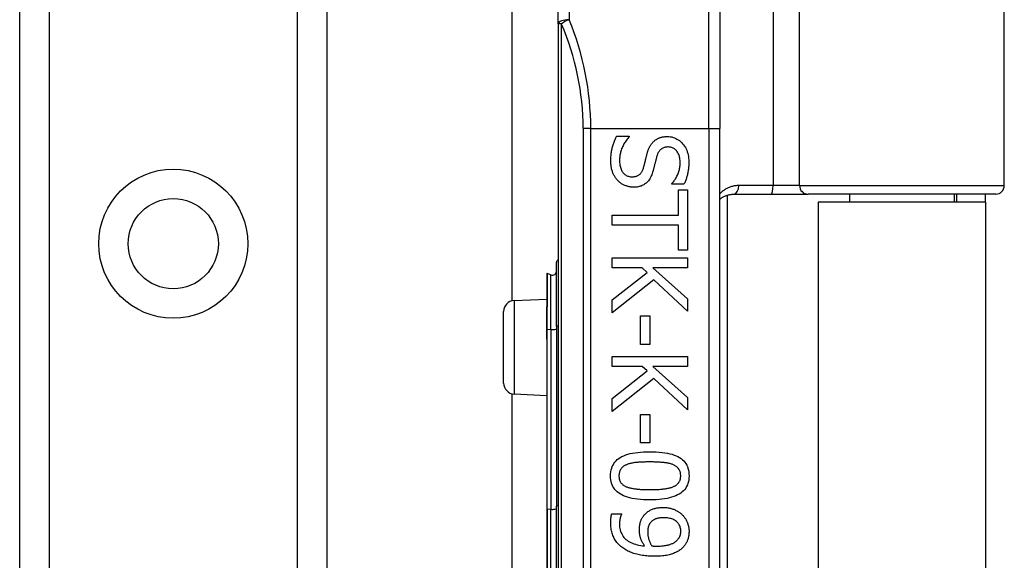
# Model space of a CAD drawing. Header units: inches. Extents: x 4 to 114, y 7 to 59.
# Tile 33 of 55: x 26.045 to 27.847, y 30.632 to 31.621. Entities that reach past the tile are written whole.
import ezdxf

# ---------------------------------------------------------------- set-up
doc = ezdxf.new("R2010")
doc.units = ezdxf.units.IN
doc.header["$MEASUREMENT"] = 0
doc.layers.add('Visible Edges(ANSI)', color=7, linetype='Continuous', lineweight=25)
doc.layers.add('Visible Tangent Edges(ANSI)', color=7, linetype='Continuous', lineweight=25)

msp = doc.modelspace()

# ---------------------------------------------------------------- linework, layer by layer
at = {"layer": 'Visible Edges(ANSI)'}
for p, q in [((26.045, 28.916), (26.045, 38.4278)), ((26.607, 38.4278), (26.607, 28.916)), ((26.9459, 31.1069), (26.9459, 36.237)), ((27.0305, 31.613), (27.0305, 31.9022)), ((27.8465, 31.3176), (27.8465, 31.9022)), ((27.3258, 31.8282), (27.3258, 31.4219)), ((27.0305, 31.613), (27.0305, 29.7308)), ((27.3258, 29.9219), (27.3258, 31.4219)), ((27.1374, 31.4082), (27.1604, 31.4082)), ((27.1604, 31.4082), (27.1604, 31.4069)), ((27.2385, 31.3199), (27.2385, 31.3212)), ((27.2604, 31.3199), (27.2385, 31.3199)), ((27.2506, 31.3099), (27.2669, 31.3099)), ((27.2506, 31.2637), (27.2506, 31.3099)), ((27.2669, 31.3099), (27.2669, 31.1992)), ((27.3396, 31.3), (27.3396, 30.0439)), ((27.3516, 31.3018), (27.42, 31.3018)), ((27.42, 31.3018), (27.4875, 31.3018)), ((27.8308, 31.3018), (27.4875, 31.3018)), ((27.5636, 31.3018), (27.5636, 31.2874)), ((27.7545, 31.3018), (27.7545, 31.2874)), ((27.759, 31.3018), (27.759, 31.2874)), ((27.812, 31.2874), (27.812, 31.3018)), ((27.812, 31.2874), (27.506, 31.2874)), ((27.506, 31.2874), (27.506, 30.0564)), ((27.812, 31.2874), (27.812, 30.0564)), ((27.1291, 31.2454), (27.1291, 31.2637)), ((27.1291, 31.2637), (27.2506, 31.2637)), ((27.2506, 31.2454), (27.1291, 31.2454)), ((27.2506, 31.1992), (27.2506, 31.2454)), ((27.1291, 31.1852), (27.2669, 31.1852)), ((27.1291, 31.1669), (27.1291, 31.1852)), ((27.2669, 31.1992), (27.2506, 31.1992)), ((27.2669, 31.1852), (27.2669, 31.1669)), ((27.0273, 31.0601), (27.0273, 31.1775)), ((27.1842, 31.1669), (27.1291, 31.1669)), ((27.1932, 31.1588), (27.1842, 31.1669)), ((27.2036, 31.1669), (27.2669, 31.1104)), ((27.2669, 31.1669), (27.2036, 31.1669)), ((27.0094, 31.1563), (27.0094, 31.0956)), ((27.0167, 31.1542), (27.0099, 31.1567)), ((27.1291, 31.1085), (27.1932, 31.1588)), ((27.2054, 31.1451), (27.1291, 31.0847)), ((27.2669, 31.088), (27.2054, 31.1451)), ((26.9497, 31.1074), (27.0094, 31.11)), ((27.0094, 31.0956), (27.0094, 31.095)), ((27.0094, 31.055), (27.0094, 31.095)), ((27.1291, 31.0847), (27.1291, 31.1085)), ((27.2669, 31.1104), (27.2669, 31.088)), ((26.9305, 30.9564), (26.9305, 31.0874)), ((27.181, 31.0793), (27.1978, 31.0793)), ((27.181, 31.0272), (27.181, 31.0793)), ((27.1978, 31.0793), (27.1978, 31.0272)), ((27.0273, 31.0601), (27.0273, 30.7313)), ((27.0094, 31.055), (27.0094, 31.0422)), ((27.0094, 31.0422), (27.0094, 31.0365)), ((27.0094, 31.0365), (27.0094, 30.7261)), ((27.1978, 31.0272), (27.181, 31.0272)), ((27.1291, 31.005), (27.2669, 31.005)), ((27.1291, 30.9867), (27.1291, 31.005)), ((27.2669, 31.005), (27.2669, 30.9867)), ((27.1842, 30.9867), (27.1291, 30.9867)), ((27.1932, 30.9786), (27.1842, 30.9867)), ((27.2036, 30.9867), (27.2669, 30.9302)), ((27.2669, 30.9867), (27.2036, 30.9867)), ((27.1291, 30.9283), (27.1932, 30.9786)), ((27.2054, 30.9649), (27.1291, 30.9045)), ((27.2669, 30.9078), (27.2054, 30.9649)), ((26.9459, 30.4069), (26.9459, 30.937)), ((26.9497, 30.9365), (27.0094, 30.9338)), ((27.1291, 30.9045), (27.1291, 30.9283)), ((27.2669, 30.9302), (27.2669, 30.9078)), ((27.181, 30.8991), (27.1978, 30.8991)), ((27.181, 30.847), (27.181, 30.8991)), ((27.1978, 30.8991), (27.1978, 30.847)), ((27.1978, 30.847), (27.181, 30.847)), ((27.0094, 30.7261), (27.0094, 30.6178)), ((27.0273, 30.6126), (27.0273, 30.7313)), ((27.1283, 30.7171), (27.1461, 30.7171)), ((27.1461, 30.7171), (27.1461, 30.7162))]:
    msp.add_line(p, q, dxfattribs=at)
at = {"layer": 'Visible Edges(ANSI)', "flags": 128}
for points in [[(27.1267, 31.363), (27.1267, 31.3654), (27.1267, 31.3678), (27.1268, 31.3702), (27.127, 31.3724), (27.1272, 31.3747), (27.1274, 31.3768), (27.1277, 31.3789), (27.128, 31.3809), (27.1284, 31.3829), (27.1288, 31.3848), (27.1293, 31.3866), (27.1298, 31.3884), (27.1303, 31.3902), (27.1309, 31.3919), (27.1314, 31.3936), (27.132, 31.3953), (27.1326, 31.397), (27.1332, 31.3986), (27.1339, 31.4003), (27.1345, 31.4019), (27.1352, 31.4035), (27.1359, 31.4051), (27.1366, 31.4066), (27.1374, 31.4082)], [(27.1604, 31.4069), (27.159, 31.4053), (27.1577, 31.4038), (27.1564, 31.4022), (27.1551, 31.4006), (27.154, 31.3989), (27.1528, 31.3972), (27.1518, 31.3955), (27.1507, 31.3937), (27.1498, 31.3919), (27.1489, 31.3901), (27.148, 31.3883), (27.1472, 31.3864), (27.1464, 31.3845), (27.1458, 31.3826), (27.1451, 31.3807), (27.1446, 31.3788), (27.1441, 31.377), (27.1437, 31.3751), (27.1433, 31.3733), (27.143, 31.3715), (27.1428, 31.3697), (27.1426, 31.3679), (27.1425, 31.3661), (27.1425, 31.3643)], [(27.205, 31.3983), (27.2058, 31.3989), (27.2066, 31.3996), (27.2074, 31.4003), (27.2083, 31.4009), (27.2091, 31.4015), (27.21, 31.402), (27.2109, 31.4026), (27.2118, 31.4031), (27.2128, 31.4036), (27.2138, 31.404), (27.2147, 31.4044), (27.2158, 31.4048), (27.2168, 31.4052), (27.2179, 31.4056), (27.219, 31.4059), (27.2201, 31.4061), (27.2212, 31.4064), (27.2224, 31.4066), (27.2236, 31.4068), (27.2248, 31.4069), (27.226, 31.407), (27.2273, 31.4071), (27.2286, 31.4072), (27.2299, 31.4072)], [(27.2299, 31.4072), (27.2327, 31.4071), (27.2354, 31.4068), (27.238, 31.4064), (27.2405, 31.4057), (27.243, 31.4049), (27.2453, 31.4039), (27.2476, 31.4027), (27.2499, 31.4014), (27.252, 31.3998), (27.2541, 31.3981), (27.2561, 31.3962), (27.258, 31.3941), (27.2598, 31.3919), (27.2615, 31.3896), (27.263, 31.3871), (27.2643, 31.3846), (27.2655, 31.382), (27.2665, 31.3793), (27.2674, 31.3764), (27.2681, 31.3735), (27.2687, 31.3705), (27.269, 31.3674), (27.2693, 31.3642), (27.2694, 31.3608)], [(27.1929, 31.3755), (27.1932, 31.3767), (27.1935, 31.3778), (27.1939, 31.379), (27.1942, 31.3801), (27.1946, 31.3812), (27.195, 31.3822), (27.1954, 31.3833), (27.1958, 31.3843), (27.1963, 31.3853), (27.1967, 31.3863), (27.1971, 31.3873), (27.1976, 31.3883), (27.1981, 31.3892), (27.1986, 31.3901), (27.1991, 31.391), (27.1997, 31.3919), (27.2003, 31.3927), (27.2009, 31.3936), (27.2015, 31.3944), (27.2022, 31.3952), (27.2029, 31.396), (27.2036, 31.3968), (27.2043, 31.3975), (27.205, 31.3983)], [(27.2318, 31.3881), (27.2304, 31.3881), (27.229, 31.388), (27.2277, 31.3878), (27.2264, 31.3876), (27.2252, 31.3873), (27.224, 31.3869), (27.2229, 31.3865), (27.2218, 31.386), (27.2208, 31.3855), (27.2198, 31.3849), (27.2188, 31.3842), (27.2179, 31.3835), (27.2171, 31.3827), (27.2163, 31.3818), (27.2155, 31.3809), (27.2148, 31.3799), (27.2141, 31.3789), (27.2135, 31.3778), (27.2128, 31.3767), (27.2123, 31.3755), (27.2118, 31.3742), (27.2113, 31.3729), (27.2108, 31.3715), (27.2104, 31.3701)], [(27.2535, 31.3596), (27.2535, 31.3617), (27.2533, 31.3637), (27.2531, 31.3657), (27.2528, 31.3676), (27.2525, 31.3694), (27.252, 31.3711), (27.2515, 31.3728), (27.2508, 31.3744), (27.2501, 31.376), (27.2494, 31.3775), (27.2485, 31.3789), (27.2475, 31.3802), (27.2465, 31.3815), (27.2454, 31.3826), (27.2443, 31.3837), (27.2431, 31.3846), (27.2419, 31.3854), (27.2406, 31.3861), (27.2393, 31.3867), (27.2379, 31.3872), (27.2365, 31.3876), (27.235, 31.3879), (27.2334, 31.388), (27.2318, 31.3881)], [(27.1425, 31.3643), (27.1426, 31.3618), (27.1427, 31.3595), (27.1429, 31.3572), (27.1432, 31.355), (27.1436, 31.3529), (27.1441, 31.351), (27.1447, 31.3491), (27.1453, 31.3474), (27.1461, 31.3457), (27.1469, 31.3442), (27.1478, 31.3427), (27.1488, 31.3414), (27.1499, 31.3401), (27.151, 31.339), (27.1522, 31.338), (27.1535, 31.337), (27.1548, 31.3362), (27.1561, 31.3355), (27.1576, 31.3349), (27.159, 31.3345), (27.1606, 31.3341), (27.1622, 31.3338), (27.1638, 31.3337), (27.1655, 31.3336)], [(27.1866, 31.3506), (27.1869, 31.3516), (27.1872, 31.3527), (27.1875, 31.3537), (27.1877, 31.3547), (27.188, 31.3557), (27.1883, 31.3567), (27.1885, 31.3576), (27.1888, 31.3586), (27.189, 31.3595), (27.1892, 31.3604), (27.1894, 31.3613), (27.1896, 31.3622), (27.1898, 31.3631), (27.1901, 31.3641), (27.1903, 31.3651), (27.1905, 31.3661), (27.1908, 31.3671), (27.1911, 31.3682), (27.1913, 31.3693), (27.1916, 31.3705), (27.1919, 31.3717), (27.1922, 31.3729), (27.1925, 31.3742), (27.1929, 31.3755)], [(27.2104, 31.3701), (27.2101, 31.3691), (27.2099, 31.3681), (27.2096, 31.367), (27.2093, 31.366), (27.209, 31.3648), (27.2087, 31.3637), (27.2084, 31.3624), (27.2081, 31.3612), (27.2078, 31.3599), (27.2075, 31.3586), (27.2072, 31.3573), (27.2068, 31.3559), (27.2065, 31.3545), (27.2062, 31.3531), (27.2058, 31.3518), (27.2055, 31.3506), (27.2052, 31.3493), (27.2049, 31.3482), (27.2046, 31.347), (27.2043, 31.3459), (27.204, 31.3448), (27.2037, 31.3438), (27.2034, 31.3428), (27.2031, 31.3419)], [(27.1392, 31.327), (27.1382, 31.3281), (27.1372, 31.3293), (27.1363, 31.3304), (27.1354, 31.3316), (27.1346, 31.3328), (27.1338, 31.334), (27.1331, 31.3353), (27.1324, 31.3366), (27.1317, 31.3379), (27.131, 31.3392), (27.1304, 31.3406), (27.1299, 31.342), (27.1294, 31.3434), (27.1289, 31.3449), (27.1285, 31.3464), (27.1281, 31.348), (27.1278, 31.3497), (27.1275, 31.3514), (27.1272, 31.3532), (27.127, 31.355), (27.1269, 31.3569), (27.1267, 31.3589), (27.1267, 31.3609), (27.1267, 31.363)], [(27.1655, 31.3336), (27.1669, 31.3336), (27.1682, 31.3337), (27.1694, 31.3339), (27.1707, 31.3341), (27.1719, 31.3343), (27.173, 31.3346), (27.1741, 31.335), (27.1751, 31.3354), (27.1761, 31.3359), (27.1771, 31.3364), (27.178, 31.337), (27.1789, 31.3377), (27.1797, 31.3384), (27.1806, 31.3392), (27.1813, 31.34), (27.1821, 31.3409), (27.1827, 31.3419), (27.1834, 31.3429), (27.184, 31.344), (27.1846, 31.3452), (27.1852, 31.3465), (27.1857, 31.3478), (27.1862, 31.3491), (27.1866, 31.3506)], [(27.2385, 31.3212), (27.2395, 31.3223), (27.2405, 31.3235), (27.2415, 31.3247), (27.2424, 31.326), (27.2433, 31.3273), (27.2442, 31.3287), (27.245, 31.3301), (27.2459, 31.3316), (27.2467, 31.3332), (27.2475, 31.3347), (27.2483, 31.3364), (27.249, 31.3381), (27.2498, 31.3398), (27.2504, 31.3415), (27.251, 31.3433), (27.2515, 31.345), (27.252, 31.3468), (27.2524, 31.3486), (27.2527, 31.3504), (27.253, 31.3522), (27.2532, 31.354), (27.2534, 31.3559), (27.2535, 31.3577), (27.2535, 31.3596)], [(27.2694, 31.3608), (27.2693, 31.3589), (27.2693, 31.357), (27.2692, 31.3551), (27.2691, 31.3533), (27.269, 31.3514), (27.2688, 31.3496), (27.2686, 31.3478), (27.2683, 31.346), (27.2681, 31.3442), (27.2678, 31.3424), (27.2674, 31.3407), (27.2671, 31.339), (27.2667, 31.3373), (27.2663, 31.3356), (27.2658, 31.3339), (27.2653, 31.3323), (27.2648, 31.3306), (27.2643, 31.329), (27.2637, 31.3275), (27.2631, 31.3259), (27.2625, 31.3244), (27.2618, 31.3228), (27.2611, 31.3213), (27.2604, 31.3199)], [(27.2031, 31.3419), (27.2024, 31.3396), (27.2016, 31.3373), (27.2007, 31.3352), (27.1997, 31.3333), (27.1987, 31.3314), (27.1977, 31.3296), (27.1966, 31.3279), (27.1954, 31.3263), (27.1941, 31.3249), (27.1928, 31.3235), (27.1915, 31.3222), (27.19, 31.3211), (27.1885, 31.32), (27.187, 31.3191), (27.1854, 31.3182), (27.1837, 31.3174), (27.182, 31.3167), (27.1802, 31.3162), (27.1784, 31.3156), (27.1765, 31.3152), (27.1746, 31.3149), (27.1726, 31.3147), (27.1705, 31.3145), (27.1684, 31.3145)], [(27.1684, 31.3145), (27.1671, 31.3145), (27.1657, 31.3146), (27.1644, 31.3147), (27.163, 31.3149), (27.1617, 31.3151), (27.1603, 31.3153), (27.159, 31.3156), (27.1577, 31.316), (27.1564, 31.3164), (27.1551, 31.3168), (27.1538, 31.3173), (27.1524, 31.3178), (27.1512, 31.3184), (27.1499, 31.319), (27.1487, 31.3196), (27.1475, 31.3203), (27.1463, 31.321), (27.1452, 31.3217), (27.1441, 31.3225), (27.1431, 31.3234), (27.142, 31.3242), (27.141, 31.3251), (27.1401, 31.326), (27.1392, 31.327)], [(27.3258, 31.2923), (27.3267, 31.293), (27.3276, 31.2937), (27.3285, 31.2944), (27.3294, 31.295), (27.3304, 31.2956), (27.3313, 31.2962), (27.3323, 31.2968), (27.3333, 31.2974), (27.3343, 31.2979), (27.3354, 31.2984), (27.3364, 31.2988), (27.3375, 31.2992), (27.3386, 31.2996), (27.3397, 31.3), (27.3408, 31.3003), (27.342, 31.3007), (27.3431, 31.3009), (27.3443, 31.3012), (27.3455, 31.3014), (27.3467, 31.3015), (27.3479, 31.3017), (27.3491, 31.3018), (27.3504, 31.3018), (27.3516, 31.3018)], [(27.1262, 30.7869), (27.1263, 30.7906), (27.1267, 30.7941), (27.1273, 30.7975), (27.1282, 30.8007), (27.1293, 30.8038), (27.1306, 30.8066), (27.1322, 30.8093), (27.1341, 30.8119), (27.1362, 30.8142), (27.1385, 30.8164), (27.1411, 30.8185), (27.1439, 30.8203), (27.147, 30.822), (27.1503, 30.8236), (27.1539, 30.825), (27.1578, 30.8263), (27.1619, 30.8274), (27.1663, 30.8283), (27.1709, 30.8291), (27.1758, 30.8298), (27.1809, 30.8303), (27.1863, 30.8307), (27.192, 30.8309), (27.1979, 30.831)], [(27.1979, 30.831), (27.204, 30.8309), (27.2098, 30.8307), (27.2153, 30.8303), (27.2205, 30.8298), (27.2255, 30.8291), (27.2302, 30.8283), (27.2346, 30.8273), (27.2387, 30.8262), (27.2426, 30.8249), (27.2461, 30.8235), (27.2494, 30.8219), (27.2524, 30.8202), (27.2552, 30.8183), (27.2577, 30.8163), (27.26, 30.8141), (27.262, 30.8117), (27.2638, 30.8092), (27.2654, 30.8065), (27.2667, 30.8036), (27.2678, 30.8006), (27.2686, 30.7974), (27.2692, 30.7941), (27.2696, 30.7906), (27.2697, 30.7869)], [(27.1564, 30.8075), (27.1552, 30.8071), (27.1541, 30.8066), (27.153, 30.8061), (27.152, 30.8055), (27.151, 30.8049), (27.15, 30.8043), (27.1491, 30.8036), (27.1483, 30.803), (27.1475, 30.8022), (27.1467, 30.8015), (27.146, 30.8007), (27.1454, 30.7999), (27.1447, 30.799), (27.1442, 30.7982), (27.1437, 30.7972), (27.1432, 30.7962), (27.1428, 30.7952), (27.1425, 30.7942), (27.1422, 30.7931), (27.1419, 30.7919), (27.1417, 30.7907), (27.1416, 30.7895), (27.1415, 30.7882), (27.1415, 30.7869)], [(27.1979, 30.8122), (27.1955, 30.8122), (27.1932, 30.8122), (27.1909, 30.8122), (27.1888, 30.8121), (27.1866, 30.8121), (27.1846, 30.812), (27.1826, 30.8119), (27.1807, 30.8118), (27.1788, 30.8117), (27.177, 30.8116), (27.1753, 30.8115), (27.1737, 30.8113), (27.1721, 30.8112), (27.1705, 30.811), (27.1689, 30.8108), (27.1674, 30.8105), (27.1659, 30.8102), (27.1645, 30.8099), (27.1631, 30.8096), (27.1617, 30.8093), (27.1603, 30.8089), (27.1589, 30.8085), (27.1576, 30.808), (27.1564, 30.8075)], [(27.2399, 30.8074), (27.2387, 30.8079), (27.2374, 30.8083), (27.2361, 30.8087), (27.2348, 30.8091), (27.2334, 30.8094), (27.2319, 30.8098), (27.2304, 30.8101), (27.2289, 30.8104), (27.2273, 30.8106), (27.2256, 30.8108), (27.2239, 30.811), (27.2221, 30.8112), (27.2203, 30.8114), (27.2185, 30.8115), (27.2166, 30.8117), (27.2147, 30.8118), (27.2127, 30.8119), (27.2107, 30.812), (27.2087, 30.8121), (27.2066, 30.8121), (27.2045, 30.8122), (27.2023, 30.8122), (27.2001, 30.8122), (27.1979, 30.8122)], [(27.2544, 30.7869), (27.2544, 30.7881), (27.2543, 30.7894), (27.2542, 30.7906), (27.254, 30.7917), (27.2538, 30.7928), (27.2535, 30.7939), (27.2532, 30.7949), (27.2528, 30.7959), (27.2524, 30.7969), (27.2519, 30.7978), (27.2513, 30.7987), (27.2508, 30.7996), (27.2501, 30.8004), (27.2495, 30.8012), (27.2487, 30.8019), (27.2479, 30.8026), (27.2471, 30.8033), (27.2462, 30.804), (27.2453, 30.8047), (27.2443, 30.8053), (27.2433, 30.8058), (27.2422, 30.8064), (27.2411, 30.8069), (27.2399, 30.8074)], [(27.198, 30.7429), (27.192, 30.743), (27.1862, 30.7432), (27.1807, 30.7436), (27.1755, 30.7441), (27.1705, 30.7448), (27.1659, 30.7456), (27.1615, 30.7466), (27.1573, 30.7477), (27.1535, 30.7489), (27.1499, 30.7504), (27.1466, 30.7519), (27.1436, 30.7537), (27.1408, 30.7555), (27.1383, 30.7576), (27.136, 30.7598), (27.1339, 30.7621), (27.1321, 30.7647), (27.1305, 30.7674), (27.1292, 30.7702), (27.1281, 30.7732), (27.1273, 30.7764), (27.1267, 30.7797), (27.1263, 30.7832), (27.1262, 30.7869)], [(27.1415, 30.7869), (27.1415, 30.7856), (27.1416, 30.7844), (27.1417, 30.7833), (27.1419, 30.7821), (27.1421, 30.781), (27.1424, 30.7799), (27.1427, 30.7789), (27.1431, 30.7779), (27.1435, 30.777), (27.144, 30.7761), (27.1446, 30.7752), (27.1451, 30.7743), (27.1458, 30.7735), (27.1464, 30.7727), (27.1472, 30.772), (27.148, 30.7713), (27.1488, 30.7706), (27.1497, 30.7699), (27.1506, 30.7693), (27.1516, 30.7687), (27.1526, 30.7681), (27.1537, 30.7676), (27.1548, 30.767), (27.156, 30.7666)], [(27.2697, 30.7869), (27.2696, 30.7832), (27.2692, 30.7797), (27.2686, 30.7763), (27.2677, 30.7731), (27.2666, 30.7701), (27.2652, 30.7672), (27.2636, 30.7645), (27.2618, 30.762), (27.2596, 30.7596), (27.2573, 30.7574), (27.2547, 30.7554), (27.2518, 30.7536), (27.2487, 30.7518), (27.2454, 30.7503), (27.2418, 30.7489), (27.2379, 30.7476), (27.2338, 30.7465), (27.2294, 30.7456), (27.2248, 30.7447), (27.22, 30.7441), (27.2149, 30.7436), (27.2095, 30.7432), (27.2039, 30.743), (27.198, 30.7429)], [(27.2401, 30.7667), (27.2413, 30.7672), (27.2424, 30.7677), (27.2434, 30.7682), (27.2444, 30.7688), (27.2454, 30.7694), (27.2463, 30.77), (27.2472, 30.7706), (27.248, 30.7713), (27.2487, 30.772), (27.2495, 30.7728), (27.2501, 30.7735), (27.2508, 30.7743), (27.2513, 30.7752), (27.2519, 30.776), (27.2524, 30.7769), (27.2528, 30.7779), (27.2532, 30.7789), (27.2535, 30.7799), (27.2538, 30.781), (27.254, 30.7821), (27.2542, 30.7832), (27.2543, 30.7844), (27.2544, 30.7856), (27.2544, 30.7869)], [(27.156, 30.7666), (27.1572, 30.7661), (27.1584, 30.7657), (27.1597, 30.7653), (27.161, 30.7649), (27.1623, 30.7646), (27.1638, 30.7643), (27.1652, 30.764), (27.1667, 30.7637), (27.1683, 30.7634), (27.1699, 30.7632), (27.1716, 30.763), (27.1733, 30.7628), (27.1751, 30.7626), (27.1769, 30.7624), (27.1788, 30.7623), (27.1807, 30.7621), (27.1827, 30.762), (27.1847, 30.7619), (27.1868, 30.7618), (27.189, 30.7618), (27.1911, 30.7617), (27.1934, 30.7617), (27.1957, 30.7617), (27.198, 30.7616)], [(27.198, 30.7616), (27.2003, 30.7617), (27.2026, 30.7617), (27.2049, 30.7617), (27.207, 30.7618), (27.2092, 30.7618), (27.2113, 30.7619), (27.2133, 30.762), (27.2153, 30.7621), (27.2172, 30.7623), (27.219, 30.7624), (27.2209, 30.7626), (27.2226, 30.7628), (27.2243, 30.763), (27.226, 30.7632), (27.2276, 30.7634), (27.2292, 30.7637), (27.2307, 30.764), (27.2322, 30.7643), (27.2337, 30.7646), (27.235, 30.765), (27.2364, 30.7654), (27.2377, 30.7658), (27.2389, 30.7662), (27.2401, 30.7667)], [(27.1264, 30.7015), (27.1264, 30.7021), (27.1264, 30.7027), (27.1265, 30.7033), (27.1265, 30.704), (27.1265, 30.7046), (27.1265, 30.7053), (27.1266, 30.7059), (27.1266, 30.7066), (27.1266, 30.7073), (27.1267, 30.708), (27.1268, 30.7086), (27.1268, 30.7093), (27.1269, 30.71), (27.127, 30.7107), (27.1271, 30.7114), (27.1272, 30.7121), (27.1273, 30.7127), (27.1274, 30.7134), (27.1275, 30.714), (27.1277, 30.7146), (27.1278, 30.7153), (27.128, 30.7159), (27.1281, 30.7165), (27.1283, 30.7171)], [(27.1461, 30.7162), (27.1459, 30.7158), (27.1456, 30.7153), (27.1454, 30.7149), (27.1452, 30.7144), (27.145, 30.7138), (27.1448, 30.7132), (27.1446, 30.7126), (27.1444, 30.7119), (27.1442, 30.7112), (27.144, 30.7105), (27.1438, 30.7097), (27.1436, 30.7089), (27.1434, 30.7081), (27.1432, 30.7073), (27.1431, 30.7065), (27.1429, 30.7057), (27.1428, 30.7048), (27.1427, 30.704), (27.1426, 30.7032), (27.1425, 30.7023), (27.1425, 30.7015), (27.1424, 30.7007), (27.1424, 30.6998), (27.1424, 30.699)], [(27.187, 30.7141), (27.1879, 30.7153), (27.1889, 30.7164), (27.19, 30.7175), (27.1911, 30.7186), (27.1922, 30.7196), (27.1934, 30.7206), (27.1946, 30.7215), (27.1959, 30.7223), (27.1972, 30.7231), (27.1985, 30.7239), (27.1999, 30.7246), (27.2013, 30.7252), (27.2028, 30.7259), (27.2043, 30.7264), (27.2058, 30.7269), (27.2075, 30.7274), (27.2091, 30.7277), (27.2108, 30.7281), (27.2126, 30.7284), (27.2144, 30.7286), (27.2163, 30.7288), (27.2182, 30.7289), (27.2201, 30.729), (27.2221, 30.729)], [(27.2221, 30.729), (27.2239, 30.729), (27.2256, 30.7289), (27.2273, 30.7288), (27.229, 30.7287), (27.2307, 30.7284), (27.2323, 30.7282), (27.2339, 30.7279), (27.2355, 30.7275), (27.237, 30.7271), (27.2386, 30.7266), (27.2401, 30.7261), (27.2416, 30.7256), (27.243, 30.725), (27.2444, 30.7244), (27.2458, 30.7237), (27.2472, 30.723), (27.2485, 30.7222), (27.2498, 30.7215), (27.251, 30.7207), (27.2522, 30.7198), (27.2534, 30.7189), (27.2546, 30.718), (27.2557, 30.7171), (27.2567, 30.7161)], [(27.2567, 30.7161), (27.2577, 30.7151), (27.2587, 30.7141), (27.2596, 30.7131), (27.2605, 30.712), (27.2614, 30.7109), (27.2622, 30.7097), (27.263, 30.7086), (27.2637, 30.7073), (27.2644, 30.7061), (27.2651, 30.7048), (27.2657, 30.7034), (27.2663, 30.7021), (27.2668, 30.7007), (27.2673, 30.6993), (27.2678, 30.6979), (27.2682, 30.6965), (27.2685, 30.6951), (27.2688, 30.6937), (27.2691, 30.6923), (27.2693, 30.6909), (27.2695, 30.6895), (27.2696, 30.6881), (27.2697, 30.6867), (27.2697, 30.6853)], [(27.1484, 30.6549), (27.1467, 30.6562), (27.145, 30.6576), (27.1434, 30.6591), (27.1418, 30.6605), (27.1404, 30.6621), (27.139, 30.6636), (27.1376, 30.6652), (27.1364, 30.6669), (27.1352, 30.6686), (27.1341, 30.6704), (27.133, 30.6722), (27.1321, 30.674), (27.1312, 30.6759), (27.1303, 30.6779), (27.1296, 30.6799), (27.1289, 30.682), (27.1283, 30.6842), (27.1278, 30.6864), (27.1274, 30.6888), (27.1271, 30.6912), (27.1268, 30.6936), (27.1266, 30.6962), (27.1265, 30.6988), (27.1264, 30.7015)], [(27.1424, 30.699), (27.1425, 30.696), (27.1427, 30.6932), (27.1431, 30.6904), (27.1437, 30.6878), (27.1445, 30.6853), (27.1454, 30.6829), (27.1465, 30.6805), (27.1477, 30.6783), (27.1491, 30.6762), (27.1507, 30.6742), (27.1524, 30.6724), (27.1543, 30.6706), (27.1564, 30.6689), (27.1586, 30.6674), (27.161, 30.666), (27.1634, 30.6647), (27.1661, 30.6635), (27.1688, 30.6625), (27.1717, 30.6616), (27.1748, 30.6608), (27.178, 30.6601), (27.1813, 30.6595), (27.1848, 30.6591), (27.1884, 30.6588)], [(27.1788, 30.6875), (27.1788, 30.6888), (27.1788, 30.69), (27.1789, 30.6912), (27.179, 30.6924), (27.1791, 30.6936), (27.1792, 30.6948), (27.1794, 30.6959), (27.1795, 30.6971), (27.1797, 30.6982), (27.18, 30.6993), (27.1802, 30.7003), (27.1805, 30.7014), (27.1808, 30.7025), (27.1811, 30.7035), (27.1815, 30.7046), (27.1819, 30.7056), (27.1824, 30.7067), (27.1829, 30.7077), (27.1835, 30.7088), (27.1841, 30.7098), (27.1847, 30.7109), (27.1854, 30.712), (27.1862, 30.713), (27.187, 30.7141)], [(27.1989, 30.7009), (27.1984, 30.7003), (27.198, 30.6997), (27.1976, 30.6991), (27.1972, 30.6984), (27.1968, 30.6978), (27.1965, 30.6971), (27.1962, 30.6964), (27.1959, 30.6958), (27.1956, 30.6951), (27.1954, 30.6944), (27.1952, 30.6936), (27.195, 30.6929), (27.1949, 30.6922), (27.1948, 30.6914), (27.1946, 30.6907), (27.1945, 30.6899), (27.1944, 30.6891), (27.1943, 30.6883), (27.1943, 30.6875), (27.1942, 30.6867), (27.1942, 30.6859), (27.1941, 30.6851), (27.1941, 30.6842), (27.1941, 30.6834)], [(27.2229, 30.7103), (27.2215, 30.7103), (27.2201, 30.7102), (27.2187, 30.7101), (27.2174, 30.71), (27.2162, 30.7099), (27.215, 30.7097), (27.2138, 30.7095), (27.2127, 30.7093), (27.2116, 30.709), (27.2105, 30.7087), (27.2095, 30.7084), (27.2086, 30.708), (27.2076, 30.7077), (27.2067, 30.7072), (27.2058, 30.7068), (27.205, 30.7063), (27.2041, 30.7057), (27.2033, 30.7051), (27.2025, 30.7045), (27.2018, 30.7039), (27.201, 30.7032), (27.2003, 30.7025), (27.1996, 30.7017), (27.1989, 30.7009)], [(27.2546, 30.6854), (27.2546, 30.6872), (27.2544, 30.689), (27.2541, 30.6908), (27.2537, 30.6925), (27.2532, 30.6941), (27.2526, 30.6956), (27.2518, 30.6971), (27.251, 30.6985), (27.25, 30.6999), (27.249, 30.7011), (27.2478, 30.7024), (27.2465, 30.7035), (27.2451, 30.7046), (27.2436, 30.7056), (27.2419, 30.7065), (27.2402, 30.7073), (27.2384, 30.708), (27.2365, 30.7086), (27.2345, 30.7091), (27.2324, 30.7095), (27.2302, 30.7099), (27.2278, 30.7101), (27.2254, 30.7102), (27.2229, 30.7103)], [(27.1884, 30.6588), (27.1876, 30.66), (27.1868, 30.6612), (27.1861, 30.6624), (27.1854, 30.6636), (27.1847, 30.6648), (27.1841, 30.666), (27.1835, 30.6672), (27.1829, 30.6683), (27.1824, 30.6695), (27.1819, 30.6706), (27.1815, 30.6718), (27.1811, 30.6729), (27.1807, 30.674), (27.1804, 30.6751), (27.1801, 30.6763), (27.1798, 30.6775), (27.1796, 30.6787), (27.1794, 30.6799), (27.1792, 30.6811), (27.1791, 30.6824), (27.1789, 30.6836), (27.1789, 30.6849), (27.1788, 30.6862), (27.1788, 30.6875)], [(27.1941, 30.6834), (27.1941, 30.6824), (27.1942, 30.6814), (27.1942, 30.6804), (27.1943, 30.6793), (27.1945, 30.6783), (27.1946, 30.6772), (27.1948, 30.6762), (27.195, 30.6751), (27.1953, 30.674), (27.1955, 30.6729), (27.1958, 30.6718), (27.1962, 30.6706), (27.1965, 30.6695), (27.1969, 30.6684), (27.1973, 30.6673), (27.1977, 30.6663), (27.1981, 30.6653), (27.1986, 30.6642), (27.199, 30.6633), (27.1995, 30.6623), (27.2, 30.6614), (27.2006, 30.6605), (27.2011, 30.6596), (27.2017, 30.6587)], [(27.2468, 30.6681), (27.2475, 30.6687), (27.2482, 30.6694), (27.2489, 30.6701), (27.2495, 30.6708), (27.25, 30.6715), (27.2506, 30.6721), (27.2511, 30.6728), (27.2515, 30.6735), (27.2519, 30.6742), (27.2523, 30.6749), (27.2526, 30.6756), (27.2529, 30.6763), (27.2532, 30.677), (27.2535, 30.6777), (27.2537, 30.6784), (27.2539, 30.6792), (27.2541, 30.6799), (27.2542, 30.6806), (27.2543, 30.6814), (27.2544, 30.6822), (27.2545, 30.683), (27.2546, 30.6838), (27.2546, 30.6846), (27.2546, 30.6854)], [(27.2697, 30.6853), (27.2697, 30.6837), (27.2696, 30.6822), (27.2695, 30.6806), (27.2693, 30.6791), (27.2691, 30.6777), (27.2689, 30.6762), (27.2686, 30.6748), (27.2683, 30.6734), (27.2679, 30.672), (27.2675, 30.6707), (27.267, 30.6694), (27.2665, 30.6681), (27.266, 30.6668), (27.2654, 30.6656), (27.2647, 30.6643), (27.2641, 30.6632), (27.2634, 30.662), (27.2626, 30.6609), (27.2618, 30.6598), (27.261, 30.6587), (27.2601, 30.6576), (27.2592, 30.6566), (27.2583, 30.6556), (27.2573, 30.6547)], [(27.2104, 30.6584), (27.2127, 30.6584), (27.2149, 30.6584), (27.2171, 30.6585), (27.2191, 30.6586), (27.2211, 30.6588), (27.2231, 30.659), (27.2249, 30.6592), (27.2267, 30.6595), (27.2284, 30.6598), (27.2301, 30.6601), (27.2317, 30.6605), (27.2332, 30.6609), (27.2346, 30.6614), (27.236, 30.6618), (27.2373, 30.6623), (27.2386, 30.6629), (27.2398, 30.6634), (27.241, 30.664), (27.2421, 30.6646), (27.2432, 30.6652), (27.2442, 30.6659), (27.2451, 30.6666), (27.246, 30.6673), (27.2468, 30.6681)], [(27.2063, 30.6397), (27.2034, 30.6397), (27.2006, 30.6398), (27.1978, 30.6399), (27.1951, 30.6401), (27.1923, 30.6404), (27.1896, 30.6407), (27.1869, 30.641), (27.1843, 30.6414), (27.1816, 30.6419), (27.179, 30.6424), (27.1764, 30.6429), (27.1739, 30.6436), (27.1714, 30.6442), (27.1689, 30.6449), (27.1666, 30.6457), (27.1643, 30.6465), (27.162, 30.6474), (27.1599, 30.6483), (27.1578, 30.6493), (27.1558, 30.6503), (27.1538, 30.6514), (27.152, 30.6525), (27.1502, 30.6537), (27.1484, 30.6549)], [(27.2017, 30.6587), (27.2019, 30.6587), (27.2022, 30.6587), (27.2024, 30.6586), (27.2027, 30.6586), (27.203, 30.6586), (27.2033, 30.6586), (27.2036, 30.6586), (27.2039, 30.6585), (27.2042, 30.6585), (27.2046, 30.6585), (27.2049, 30.6585), (27.2053, 30.6585), (27.2057, 30.6585), (27.2061, 30.6584), (27.2065, 30.6584), (27.2069, 30.6584), (27.2073, 30.6584), (27.2077, 30.6584), (27.2082, 30.6584), (27.2086, 30.6584), (27.209, 30.6584), (27.2095, 30.6584), (27.2099, 30.6584), (27.2104, 30.6584)], [(27.2573, 30.6547), (27.256, 30.6535), (27.2546, 30.6524), (27.2532, 30.6513), (27.2517, 30.6503), (27.2502, 30.6493), (27.2485, 30.6483), (27.2468, 30.6474), (27.2451, 30.6466), (27.2433, 30.6458), (27.2414, 30.645), (27.2394, 30.6443), (27.2374, 30.6436), (27.2353, 30.643), (27.2331, 30.6424), (27.2309, 30.6419), (27.2285, 30.6414), (27.226, 30.641), (27.2235, 30.6407), (27.2209, 30.6404), (27.2181, 30.6401), (27.2153, 30.64), (27.2124, 30.6398), (27.2094, 30.6397), (27.2063, 30.6397)]]:
    msp.add_lwpolyline(points, dxfattribs=at)
at = {"layer": 'Visible Edges(ANSI)'}
msp.add_circle((26.326, 31.2113), 0.0825, dxfattribs=at)
for centre, radius, start, end in [((27.8308, 31.3176), 0.0157, 270, 0), ((27.0312, 31.1775), 0.00394, 100.0205, 180), ((27.0098, 31.1563), 0.000394, 70, 180), ((27.0194, 31.1616), 0.00787, 250, 0), ((26.9505, 31.0874), 0.02, 92.5, 180), ((26.9505, 30.9564), 0.02, 180, 267.5)]:
    msp.add_arc(centre, radius, start, end, dxfattribs=at)
at = {"layer": 'Visible Tangent Edges(ANSI)'}
for p, q in [((26.0989, 38.4278), (26.0989, 28.916)), ((26.5532, 28.916), (26.5532, 38.4278)), ((27.0502, 31.9219), (27.0502, 31.6208)), ((27.4236, 31.9022), (27.4236, 31.3176)), ((27.4718, 31.3176), (27.4718, 31.9022)), ((27.3061, 31.4219), (27.3061, 31.8448)), ((27.0363, 31.613), (27.0305, 31.613)), ((27.0363, 29.7308), (27.0363, 31.613)), ((27.0899, 31.4219), (27.076, 31.4219)), ((27.076, 31.4219), (27.076, 29.9219)), ((27.0899, 31.4219), (27.3061, 31.4219)), ((27.0899, 29.9219), (27.0899, 31.4219)), ((27.3061, 31.4219), (27.3061, 29.9219)), ((27.3061, 31.4219), (27.3258, 31.4219)), ((27.4236, 31.3176), (27.3607, 31.3176)), ((27.4718, 31.3176), (27.4236, 31.3176)), ((27.4718, 31.3176), (27.8465, 31.3176)), ((27.0099, 31.1567), (27.0099, 31.0958)), ((27.0167, 31.0544), (27.0167, 31.1542)), ((26.9497, 31.1074), (26.9497, 30.9365)), ((27.0096, 31.0951), (27.0096, 31.0551)), ((27.0096, 31.0423), (27.0096, 31.0551)), ((27.0096, 31.0551), (27.0167, 31.0544)), ((27.0167, 31.0544), (27.0167, 30.7256)), ((27.0099, 30.7262), (27.0099, 31.0366)), ((27.0099, 30.7262), (27.0099, 30.6177)), ((27.0099, 30.7262), (27.0167, 30.7256)), ((27.0167, 30.6183), (27.0167, 30.7256))]:
    msp.add_line(p, q, dxfattribs=at)
at = {"layer": 'Visible Tangent Edges(ANSI)', "flags": 128}
for points in [[(27.3607, 31.3176), (27.359, 31.3176), (27.3573, 31.3175), (27.3557, 31.3173), (27.354, 31.3171), (27.3524, 31.3168), (27.3507, 31.3165), (27.3491, 31.3161), (27.3476, 31.3157), (27.346, 31.3152), (27.3445, 31.3147), (27.343, 31.3141), (27.3415, 31.3135), (27.3401, 31.3128), (27.3386, 31.3121), (27.3372, 31.3113), (27.3358, 31.3105), (27.3345, 31.3096), (27.3332, 31.3087), (27.3319, 31.3078), (27.3306, 31.3068), (27.3294, 31.3058), (27.3282, 31.3047), (27.327, 31.3036), (27.3258, 31.3024)], [(27.0096, 31.0951), (27.0096, 31.0952), (27.0096, 31.0952), (27.0096, 31.0953), (27.0096, 31.0953), (27.0096, 31.0953), (27.0095, 31.0954), (27.0095, 31.0954), (27.0095, 31.0954), (27.0095, 31.0954), (27.0095, 31.0955), (27.0095, 31.0955), (27.0095, 31.0955), (27.0094, 31.0955), (27.0094, 31.0955), (27.0094, 31.0955), (27.0094, 31.0956), (27.0094, 31.0956), (27.0094, 31.0956), (27.0094, 31.0956), (27.0094, 31.0956), (27.0094, 31.0956), (27.0094, 31.0956), (27.0094, 31.0956), (27.0094, 31.0956)], [(27.0096, 31.0951), (27.0097, 31.0952), (27.0097, 31.0952), (27.0097, 31.0952), (27.0097, 31.0952), (27.0097, 31.0953), (27.0097, 31.0953), (27.0098, 31.0953), (27.0098, 31.0953), (27.0098, 31.0954), (27.0098, 31.0954), (27.0098, 31.0954), (27.0098, 31.0955), (27.0098, 31.0955), (27.0098, 31.0955), (27.0099, 31.0956), (27.0099, 31.0956), (27.0099, 31.0956), (27.0099, 31.0956), (27.0099, 31.0957), (27.0099, 31.0957), (27.0099, 31.0957), (27.0099, 31.0958), (27.0099, 31.0958), (27.0099, 31.0958)], [(27.0094, 31.0365), (27.0094, 31.0368), (27.0094, 31.037), (27.0094, 31.0372), (27.0094, 31.0375), (27.0094, 31.0377), (27.0094, 31.038), (27.0094, 31.0382), (27.0094, 31.0384), (27.0094, 31.0387), (27.0094, 31.0389), (27.0095, 31.0392), (27.0095, 31.0394), (27.0095, 31.0396), (27.0095, 31.0399), (27.0095, 31.0401), (27.0095, 31.0404), (27.0095, 31.0406), (27.0095, 31.0408), (27.0096, 31.0411), (27.0096, 31.0413), (27.0096, 31.0416), (27.0096, 31.0418), (27.0096, 31.042), (27.0096, 31.0423)], [(27.0099, 31.0366), (27.0099, 31.0368), (27.0099, 31.0371), (27.0099, 31.0373), (27.0099, 31.0375), (27.0099, 31.0378), (27.0099, 31.038), (27.0099, 31.0383), (27.0099, 31.0385), (27.0098, 31.0387), (27.0098, 31.039), (27.0098, 31.0392), (27.0098, 31.0394), (27.0098, 31.0397), (27.0098, 31.0399), (27.0098, 31.0401), (27.0098, 31.0404), (27.0097, 31.0406), (27.0097, 31.0408), (27.0097, 31.0411), (27.0097, 31.0413), (27.0097, 31.0416), (27.0097, 31.0418), (27.0096, 31.042), (27.0096, 31.0423)]]:
    msp.add_lwpolyline(points, dxfattribs=at)
at = {"layer": 'Visible Tangent Edges(ANSI)'}
msp.add_circle((26.326, 31.2113), 0.1363, dxfattribs=at)
msp.add_arc((26.5956, 31.4219), 0.4803, 0, 23.4439, dxfattribs=at)
for centre, major_axis, ratio, start_param, end_param in [((27.0502, 31.613), (-0.0197, 0), 0.39785, 4.712389, 6.283185), ((27.0502, 31.613), (0.0181, 0.0078), 0.369668, 1.411843, 2.276718), ((26.6096, 31.4219), (0, 0.5), 0.96063, 4.712389, 5.121562), ((27.3516, 31.3176), (0, -0.0157), 0.580671, 0, 1.570796), ((27.42, 31.3176), (0, -0.0157), 0.225879, 0, 1.570796), ((27.4875, 31.3176), (0, -0.0157), 0.998608, 4.712389, 6.283185), ((27.0098, 31.0956), (-0.000394, 0), 0.548442, 4.363323, 6.283185), ((27.0096, 31.095), (-0.000197, 0), 0.542742, 4.363323, 6.283185), ((27.0312, 31.0601), (-0.00394, 0), 0.245714, 4.887279, 6.283185), ((27.0096, 31.055), (-0.000197, 0), 0.245714, 4.363323, 6.283185), ((27.0096, 31.0422), (-0.000197, 0), 0.245714, 4.363323, 6.283185), ((27.0194, 31.0562), (0.00787, 0), 0.245714, 4.363323, 6.283185), ((27.0098, 31.0365), (-0.000394, 0), 0.245714, 4.363323, 6.283185), ((27.0098, 30.7261), (-0.000394, 0), 0.245714, 4.363323, 6.283185), ((27.0194, 30.7274), (0.00787, 0), 0.245714, 4.363323, 6.283185), ((27.0312, 30.7313), (-0.00394, 0), 0.245714, 4.887279, 6.283185)]:
    msp.add_ellipse(centre, major_axis=major_axis, ratio=ratio, start_param=start_param, end_param=end_param, dxfattribs=at)

doc.saveas('drawing.dxf')
